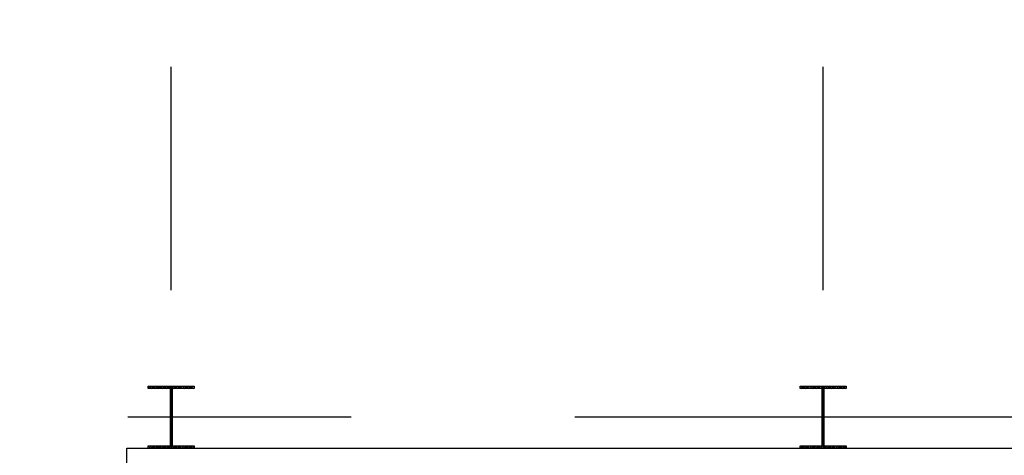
# Model space of a CAD drawing. Header units: inches. Extents: x 0 to 1544102, y -487208 to 23144100.
# Tile 18 of 256: x 26386 to 28369, y -135912 to -135034. Entities that reach past the tile are written whole.
import ezdxf

# ---------------------------------------------------------------- set-up
doc = ezdxf.new("R2010")
doc.units = ezdxf.units.IN
doc.header["$LTSCALE"] = 1800
doc.header["$MEASUREMENT"] = 0
doc.linetypes.add('CENTER', pattern=[2, 1.25, -0.25, 0.25, -0.25])
doc.layers.add('CEN', color=2, linetype='CENTER', lineweight=15)
for name, color, linetype in [('COL', 1, 'Continuous'), ('CONCRETE', 145, 'Continuous'), ('GRID', 251, 'CENTER')]:
    doc.layers.add(name, color=color, linetype=linetype)

msp = doc.modelspace()

# ---------------------------------------------------------------- hatches: boundary and pattern name
at = {"layer": 'COL'}
h = msp.add_hatch(dxfattribs=at)
h.set_pattern_fill('ANSI31', color=8, scale=25, angle=180, style=0)
h.set_pattern_definition([(225, (-43309.5007, -150234.3734), (2.20970869, -2.20970869), [])])
h.paths.add_polyline_path([(26737.33, -135772.43), (26691.08, -135772.43), (26691.08, -135777.43), (26692.83, -135777.43), (26737.33, -135777.43)])
h.paths.add_polyline_path([(26691.08, -135772.43), (26644.83, -135772.43), (26644.83, -135777.43), (26691.08, -135777.43)])
h.paths.add_polyline_path([(26692.83, -135777.43), (26691.08, -135777.43), (26691.08, -135834.93), (26692.83, -135834.93)])
h.paths.add_polyline_path([(26691.08, -135777.43), (26689.33, -135777.43), (26689.33, -135834.93), (26691.08, -135834.93)])
h.paths.add_polyline_path([(26692.83, -135834.93), (26691.08, -135834.93), (26691.08, -135892.43), (26692.83, -135892.43)])
h.paths.add_polyline_path([(26691.08, -135834.93), (26689.33, -135834.93), (26689.33, -135892.43), (26691.08, -135892.43)])
h.paths.add_polyline_path([(26737.33, -135892.43), (26691.08, -135892.43), (26691.08, -135897.43), (26737.33, -135897.43)])
h.paths.add_polyline_path([(26691.08, -135892.43), (26689.33, -135892.43), (26644.83, -135892.43), (26644.83, -135897.43), (26691.08, -135897.43)])
h = msp.add_hatch(dxfattribs=at)
h.set_pattern_fill('ANSI31', color=8, scale=25, angle=180, style=0)
h.set_pattern_definition([(225, (-41997.0007, -150234.3734), (2.20970869, -2.20970869), [])])
h.paths.add_polyline_path([(28049.83, -135772.43), (28003.58, -135772.43), (28003.58, -135777.43), (28005.33, -135777.43), (28049.83, -135777.43)])
h.paths.add_polyline_path([(28003.58, -135772.43), (27957.33, -135772.43), (27957.33, -135777.43), (28003.58, -135777.43)])
h.paths.add_polyline_path([(28005.33, -135777.43), (28003.58, -135777.43), (28003.58, -135834.93), (28005.33, -135834.93)])
h.paths.add_polyline_path([(28003.58, -135777.43), (28001.83, -135777.43), (28001.83, -135834.93), (28003.58, -135834.93)])
h.paths.add_polyline_path([(28005.33, -135834.93), (28003.58, -135834.93), (28003.58, -135892.43), (28005.33, -135892.43)])
h.paths.add_polyline_path([(28003.58, -135834.93), (28001.83, -135834.93), (28001.83, -135892.43), (28003.58, -135892.43)])
h.paths.add_polyline_path([(28049.83, -135892.43), (28003.58, -135892.43), (28003.58, -135897.43), (28049.83, -135897.43)])
h.paths.add_polyline_path([(28003.58, -135892.43), (28001.83, -135892.43), (27957.33, -135892.43), (27957.33, -135897.43), (28003.58, -135897.43)])

# ---------------------------------------------------------------- linework, layer by layer
at = {"layer": 'CEN', "color": 8}
for p, q in [((26691.08, -135772.43), (26691.08, -135897.43)), ((28003.58, -135772.43), (28003.58, -135897.43)), ((26715.02, -135834.93), (26667.13, -135834.93)), ((28027.52, -135834.93), (27979.63, -135834.93))]:
    msp.add_line(p, q, dxfattribs=at)
at = {"layer": 'COL', "color": 8}
for points in [[(26644.83, -135772.43), (26737.33, -135772.43), (26737.33, -135777.43), (26644.83, -135777.43)], [(26689.33, -135777.43), (26692.83, -135777.43), (26692.83, -135892.43), (26689.33, -135892.43)], [(27957.33, -135772.43), (28049.83, -135772.43), (28049.83, -135777.43), (27957.33, -135777.43)], [(28001.83, -135777.43), (28005.33, -135777.43), (28005.33, -135892.43), (28001.83, -135892.43)], [(26644.83, -135892.43), (26737.33, -135892.43), (26737.33, -135897.43), (26644.83, -135897.43)], [(27957.33, -135892.43), (28049.83, -135892.43), (28049.83, -135897.43), (27957.33, -135897.43)]]:
    msp.add_lwpolyline(points, close=True, dxfattribs=at)
at = {"layer": 'CONCRETE', "color": 8}
for p, q in [((26601.7, -137272.43), (26601.7, -135897.43)), ((26601.7, -135897.43), (29405.45, -135897.43))]:
    msp.add_line(p, q, dxfattribs=at)
at = {"layer": 'GRID', "color": 8}
for p, q in [((26691.08, -145478.63), (26691.08, -135033.82)), ((28003.58, -145478.63), (28003.58, -135033.82)), ((29753.58, -135834.93), (24341.08, -135834.93))]:
    msp.add_line(p, q, dxfattribs=at)

doc.saveas('drawing.dxf')
